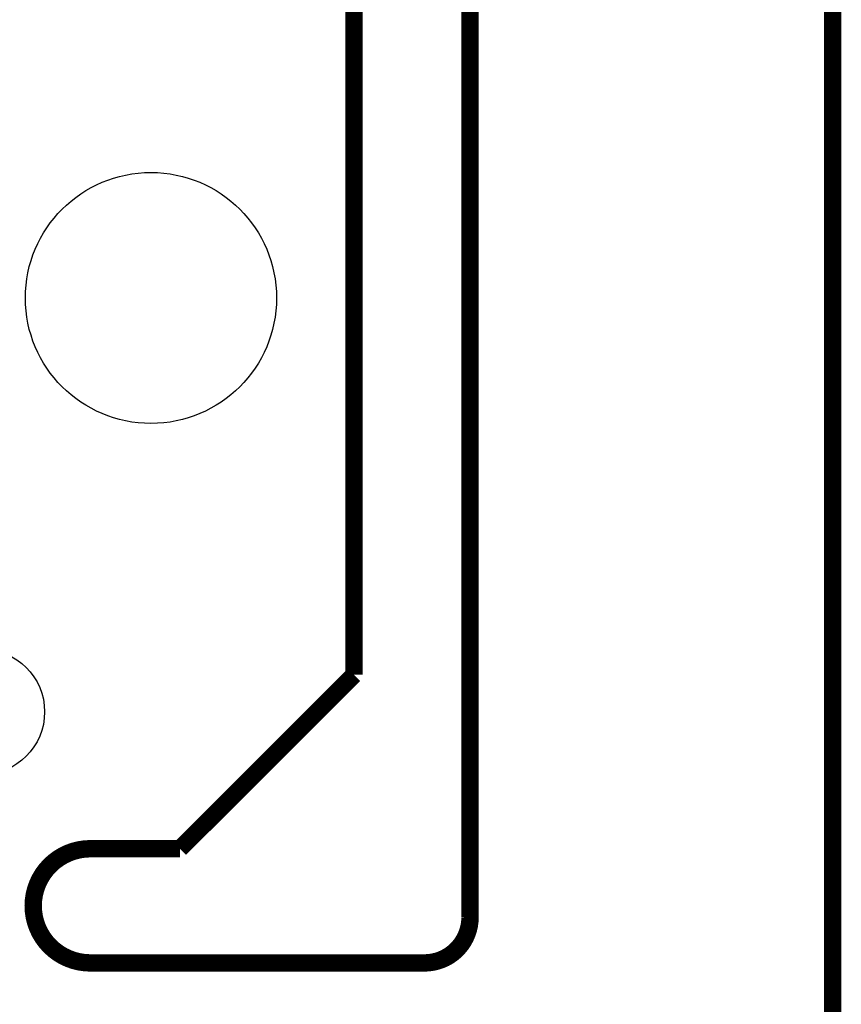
# Model space of a CAD drawing. Extents: x -1.3 to 24.2, y -3.9 to 53.4.
# Tile 33 of 35: x 17 to 24.2, y 24 to 32.7. Entities that reach past the tile are written whole.
import ezdxf

# ---------------------------------------------------------------- set-up
doc = ezdxf.new("R2010")
doc.units = 0
doc.layers.get('0').update_dxf_attribs({"linetype": 'CONTINUOUS'})
doc.layers.add('CURRENT_16_CLICK_V100_GKO', color=5, linetype='CONTINUOUS')
doc.layers.add('CURRENT_16_CLICK_V100_GTS', color=12, linetype='CONTINUOUS')

# ---------------------------------------------------------------- blocks, each defined once
blk = doc.blocks.new('ROUND_8')
blk.add_circle((0, 0), 1.0998)
blk = doc.blocks.new('ROUND_39')
blk.add_circle((0, 0), 0.5499)

msp = doc.modelspace()

# ---------------------------------------------------------------- linework, layer by layer
at = {"layer": 'CURRENT_16_CLICK_V100_GKO', "const_width": 0.1524}
for points in [[(20.955, 24.80056), (20.955, 53.34)], [(19.939, 26.924), (19.939, 52.197)], [(24.13, -1.27), (24.13, 51.054)], [(18.415, 25.4), (19.939, 26.924)], [(17.63014, 25.4), (18.415, 25.4)], [(17.63014, 24.39924), (20.55622, 24.39924)]]:
    msp.add_lwpolyline(points, dxfattribs=at)
for points in [[(17.63014, 25.4, 1), (17.63014, 24.39924)], [(20.55622, 24.39924, 0.4160804), (20.955, 24.80056)]]:
    msp.add_lwpolyline(points, format="xyb", dxfattribs=at)

# ---------------------------------------------------------------- block references
at = {"layer": 'CURRENT_16_CLICK_V100_GTS'}
for name, p in [('ROUND_8', (18.161, 30.226)), ('ROUND_39', (16.68018, 26.59888))]:
    msp.add_blockref(name, p, dxfattribs=at)

doc.saveas('drawing.dxf')
